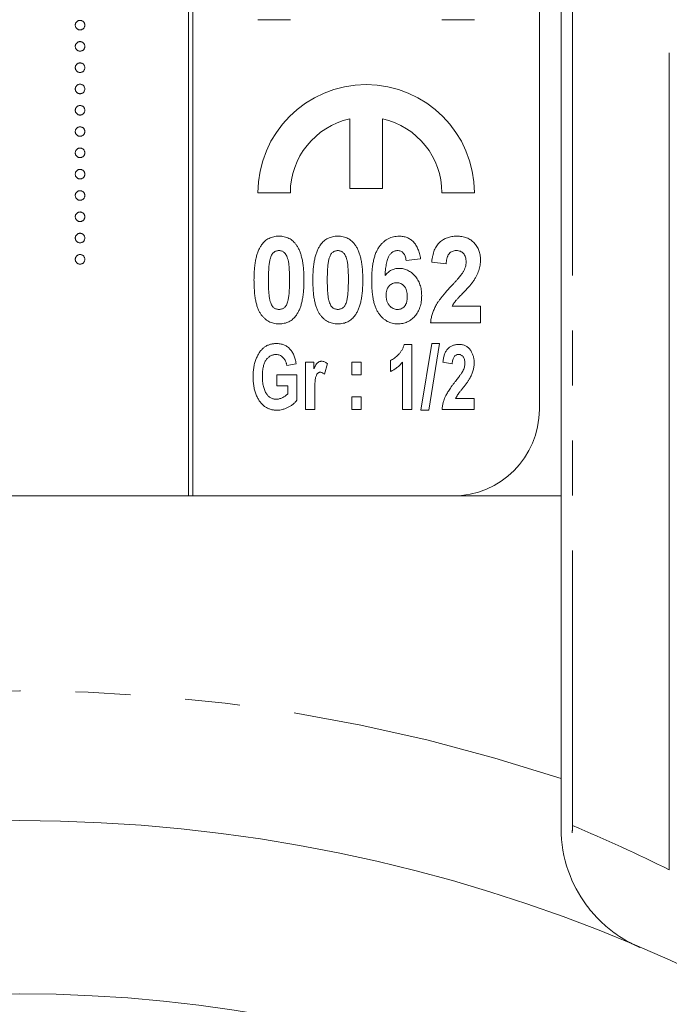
# Model space of a CAD drawing. Header units: millimetres. Extents: x 31 to 386, y -172 to 342.
# Tile 5 of 30: x 86 to 101, y 125 to 147. Entities that reach past the tile are written whole.
import ezdxf

# ---------------------------------------------------------------- set-up
doc = ezdxf.new("R2010")
doc.units = ezdxf.units.MM
doc.linetypes.add('PHANTOM', pattern=[12.7, 6.35, -1.27, 1.27, -1.27, 1.27, -1.27])

msp = doc.modelspace()

# ---------------------------------------------------------------- linework, layer by layer
at = {"color": 7, "linetype": 'Continuous', "lineweight": 15}
for p, q in [((98.285, 136.342), (98.285, 203.342)), ((89.685, 196.342), (89.685, 136.342)), ((89.785, 136.342), (89.785, 196.342)), ((97.785, 138.342), (97.785, 194.342)), ((91.285, 147.342), (92.035, 147.342)), ((95.535, 147.342), (96.285, 147.342)), ((100.785, 127.705), (100.785, 146.578)), ((93.405, 145.05), (93.405, 143.442)), ((94.165, 143.442), (94.165, 145.05)), ((91.285, 143.342), (92.035, 143.342)), ((93.405, 143.442), (94.165, 143.442)), ((95.535, 143.342), (96.285, 143.342)), ((95.041, 141.82), (94.708, 141.778)), ((95.631, 141.701), (95.298, 141.739)), ((95.773, 140.727), (96.426, 140.727)), ((96.426, 140.727), (96.426, 140.342)), ((96.426, 140.342), (95.272, 140.342)), ((95.051, 138.322), (95.301, 139.861)), ((95.48, 139.861), (95.23, 138.322)), ((95.301, 139.861), (95.48, 139.861)), ((94.665, 139.842), (94.837, 139.842)), ((94.837, 139.842), (94.837, 138.342)), ((92.382, 139.433), (92.577, 139.433)), ((92.382, 138.342), (92.382, 139.433)), ((92.577, 139.433), (92.577, 139.278)), ((93.454, 139.433), (93.668, 139.433)), ((93.454, 139.141), (93.454, 139.433)), ((93.668, 139.433), (93.668, 139.141)), ((94.35, 139.219), (94.35, 139.472)), ((94.623, 138.342), (94.623, 139.433)), ((95.772, 139.394), (95.558, 139.433)), ((92.168, 139.394), (91.954, 139.355)), ((92.889, 139.398), (92.824, 139.152)), ((91.72, 139.141), (92.188, 139.141)), ((91.72, 138.887), (91.72, 139.141)), ((92.188, 139.141), (92.188, 138.551)), ((93.668, 139.141), (93.454, 139.141)), ((91.973, 138.887), (91.72, 138.887)), ((91.973, 138.701), (91.973, 138.887)), ((92.597, 138.679), (92.597, 138.342)), ((93.454, 138.634), (93.668, 138.634)), ((93.454, 138.342), (93.454, 138.634)), ((93.668, 138.634), (93.668, 138.342)), ((95.851, 138.595), (96.278, 138.595)), ((96.278, 138.595), (96.278, 138.342)), ((92.597, 138.342), (92.382, 138.342)), ((93.668, 138.342), (93.454, 138.342)), ((94.837, 138.342), (94.623, 138.342)), ((95.23, 138.322), (95.051, 138.322)), ((96.278, 138.342), (95.538, 138.342)), ((98.285, 136.342), (73.285, 136.342)), ((98.285, 129.812), (98.285, 136.342))]:
    msp.add_line(p, q, dxfattribs=at)
at = {"color": 8, "linetype": 'PHANTOM', "lineweight": 0}
msp.add_line((98.553, 128.731), (98.553, 203.342), dxfattribs=at)
at = {"color": 7, "linetype": 'Continuous', "lineweight": 15}
for radius in [36.5, 32.5]:
    msp.add_circle((85.785, 92.342), radius, dxfattribs=at)
for centre, radius, start, end in [((93.785, 143.342), 2.5, 0, 180), ((93.785, 143.342), 1.75, 102.5413, 180), ((93.785, 143.342), 1.75, 0, 77.4587), ((95.785, 138.342), 2, 270, 0)]:
    msp.add_arc(centre, radius, start, end, dxfattribs=at)
at = {"color": 8, "linetype": 'PHANTOM', "lineweight": 0}
for centre, start, end in [((85.785, 92.342), 71.5513, 108.4487), ((83.187, 92.342), 63.5433, 67.1069)]:
    msp.add_arc(centre, 39.5, start, end, dxfattribs=at)
at = {"color": 7, "linetype": 'Continuous', "lineweight": 15}
for points, knots in [([(87.068, 147.217), (87.068, 147.224), (87.069, 147.239), (87.076, 147.26), (87.086, 147.279), (87.1, 147.295), (87.117, 147.309), (87.136, 147.32), (87.157, 147.326), (87.171, 147.327), (87.178, 147.327)], [0, 0, 0, 0, 0.127757, 0.249414, 0.372796, 0.500111, 0.62861, 0.750643, 0.873768, 1, 1, 1, 1]), ([(87.178, 147.107), (87.171, 147.107), (87.157, 147.108), (87.136, 147.114), (87.117, 147.125), (87.1, 147.139), (87.086, 147.155), (87.076, 147.174), (87.069, 147.195), (87.068, 147.21), (87.068, 147.217)], [0, 0, 0, 0, 0.126178, 0.248821, 0.37154, 0.499984, 0.627244, 0.749226, 0.872298, 1, 1, 1, 1]), ([(87.178, 147.327), (87.186, 147.327), (87.2, 147.326), (87.221, 147.32), (87.24, 147.309), (87.257, 147.295), (87.271, 147.279), (87.281, 147.26), (87.287, 147.239), (87.288, 147.224), (87.289, 147.217)], [0, 0, 0, 0, 0.129097, 0.252046, 0.373905, 0.501038, 0.628171, 0.751376, 0.872426, 1, 1, 1, 1]), ([(87.289, 147.217), (87.288, 147.21), (87.287, 147.195), (87.281, 147.174), (87.271, 147.155), (87.257, 147.139), (87.24, 147.125), (87.221, 147.114), (87.2, 147.108), (87.186, 147.107), (87.178, 147.107)], [0, 0, 0, 0, 0.127519, 0.249986, 0.371792, 0.49887, 0.625948, 0.748492, 0.870959, 1, 1, 1, 1]), ([(87.068, 146.725), (87.068, 146.733), (87.069, 146.747), (87.076, 146.768), (87.086, 146.787), (87.1, 146.804), (87.117, 146.817), (87.136, 146.828), (87.157, 146.834), (87.171, 146.835), (87.178, 146.835)], [0, 0, 0, 0, 0.127757, 0.249414, 0.372796, 0.500111, 0.62861, 0.750643, 0.873768, 1, 1, 1, 1]), ([(87.178, 146.615), (87.171, 146.615), (87.157, 146.616), (87.136, 146.622), (87.117, 146.633), (87.1, 146.647), (87.086, 146.664), (87.076, 146.683), (87.069, 146.703), (87.068, 146.718), (87.068, 146.725)], [0, 0, 0, 0, 0.126178, 0.248821, 0.37154, 0.499984, 0.627244, 0.749226, 0.872298, 1, 1, 1, 1]), ([(87.178, 146.835), (87.186, 146.835), (87.2, 146.834), (87.221, 146.828), (87.24, 146.818), (87.257, 146.804), (87.271, 146.787), (87.281, 146.768), (87.287, 146.747), (87.288, 146.733), (87.289, 146.725)], [0, 0, 0, 0, 0.129097, 0.252046, 0.373905, 0.501038, 0.628171, 0.751376, 0.872426, 1, 1, 1, 1]), ([(87.289, 146.725), (87.288, 146.718), (87.287, 146.703), (87.281, 146.682), (87.271, 146.664), (87.257, 146.647), (87.24, 146.633), (87.221, 146.622), (87.2, 146.616), (87.186, 146.615), (87.178, 146.615)], [0, 0, 0, 0, 0.127519, 0.249986, 0.371792, 0.49887, 0.625948, 0.748492, 0.870959, 1, 1, 1, 1]), ([(87.068, 146.233), (87.068, 146.241), (87.069, 146.255), (87.076, 146.276), (87.086, 146.295), (87.1, 146.312), (87.117, 146.326), (87.136, 146.336), (87.157, 146.342), (87.171, 146.343), (87.178, 146.344)], [0, 0, 0, 0, 0.127757, 0.249414, 0.372796, 0.500111, 0.62861, 0.750643, 0.873768, 1, 1, 1, 1]), ([(87.178, 146.123), (87.171, 146.124), (87.157, 146.124), (87.136, 146.13), (87.117, 146.141), (87.1, 146.155), (87.086, 146.172), (87.076, 146.191), (87.069, 146.211), (87.068, 146.226), (87.068, 146.233)], [0, 0, 0, 0, 0.126178, 0.248821, 0.37154, 0.499984, 0.627244, 0.749226, 0.872298, 1, 1, 1, 1]), ([(87.178, 146.344), (87.186, 146.343), (87.2, 146.342), (87.221, 146.336), (87.24, 146.326), (87.257, 146.312), (87.271, 146.295), (87.281, 146.276), (87.287, 146.255), (87.288, 146.241), (87.289, 146.233)], [0, 0, 0, 0, 0.129097, 0.252046, 0.373905, 0.501038, 0.628171, 0.751376, 0.872426, 1, 1, 1, 1]), ([(87.289, 146.233), (87.288, 146.226), (87.287, 146.212), (87.281, 146.191), (87.271, 146.172), (87.257, 146.155), (87.24, 146.141), (87.221, 146.13), (87.2, 146.124), (87.186, 146.124), (87.178, 146.123)], [0, 0, 0, 0, 0.127519, 0.249986, 0.371792, 0.49887, 0.625948, 0.748492, 0.870959, 1, 1, 1, 1]), ([(87.068, 145.741), (87.068, 145.749), (87.069, 145.763), (87.076, 145.784), (87.086, 145.803), (87.1, 145.82), (87.117, 145.834), (87.136, 145.844), (87.157, 145.85), (87.171, 145.851), (87.178, 145.852)], [0, 0, 0, 0, 0.127757, 0.249414, 0.372796, 0.500111, 0.62861, 0.750643, 0.873768, 1, 1, 1, 1]), ([(87.178, 145.852), (87.186, 145.851), (87.2, 145.851), (87.221, 145.844), (87.24, 145.834), (87.257, 145.82), (87.271, 145.803), (87.281, 145.784), (87.287, 145.763), (87.288, 145.749), (87.289, 145.741)], [0, 0, 0, 0, 0.129097, 0.252046, 0.373905, 0.501038, 0.628171, 0.751376, 0.872426, 1, 1, 1, 1]), ([(87.178, 145.631), (87.171, 145.632), (87.157, 145.633), (87.136, 145.638), (87.117, 145.649), (87.1, 145.663), (87.086, 145.68), (87.076, 145.699), (87.069, 145.72), (87.068, 145.734), (87.068, 145.741)], [0, 0, 0, 0, 0.126178, 0.248821, 0.37154, 0.499984, 0.627244, 0.749226, 0.872298, 1, 1, 1, 1]), ([(87.289, 145.741), (87.288, 145.734), (87.287, 145.72), (87.281, 145.699), (87.271, 145.68), (87.257, 145.663), (87.24, 145.649), (87.221, 145.638), (87.2, 145.633), (87.186, 145.632), (87.178, 145.631)], [0, 0, 0, 0, 0.127519, 0.249986, 0.371792, 0.49887, 0.625948, 0.748492, 0.870959, 1, 1, 1, 1]), ([(87.068, 145.25), (87.068, 145.257), (87.069, 145.271), (87.076, 145.292), (87.086, 145.311), (87.1, 145.328), (87.117, 145.342), (87.136, 145.352), (87.157, 145.359), (87.171, 145.359), (87.178, 145.36)], [0, 0, 0, 0, 0.127757, 0.249414, 0.372796, 0.500111, 0.62861, 0.750643, 0.873768, 1, 1, 1, 1]), ([(87.178, 145.36), (87.186, 145.359), (87.2, 145.359), (87.221, 145.352), (87.24, 145.342), (87.257, 145.328), (87.271, 145.311), (87.281, 145.292), (87.287, 145.271), (87.288, 145.257), (87.289, 145.25)], [0, 0, 0, 0, 0.129097, 0.252046, 0.373905, 0.501038, 0.628171, 0.751376, 0.872426, 1, 1, 1, 1]), ([(87.178, 145.139), (87.171, 145.14), (87.157, 145.141), (87.136, 145.146), (87.117, 145.157), (87.1, 145.171), (87.086, 145.188), (87.076, 145.207), (87.069, 145.228), (87.068, 145.242), (87.068, 145.25)], [0, 0, 0, 0, 0.126178, 0.248821, 0.37154, 0.499984, 0.627244, 0.749226, 0.872298, 1, 1, 1, 1]), ([(87.289, 145.25), (87.288, 145.242), (87.287, 145.228), (87.281, 145.207), (87.271, 145.188), (87.257, 145.171), (87.24, 145.157), (87.221, 145.146), (87.2, 145.141), (87.186, 145.14), (87.178, 145.139)], [0, 0, 0, 0, 0.127519, 0.249986, 0.371792, 0.49887, 0.625948, 0.748492, 0.870959, 1, 1, 1, 1]), ([(87.068, 144.758), (87.068, 144.765), (87.069, 144.78), (87.076, 144.8), (87.086, 144.819), (87.1, 144.836), (87.117, 144.85), (87.136, 144.86), (87.157, 144.867), (87.171, 144.868), (87.178, 144.868)], [0, 0, 0, 0, 0.127757, 0.249414, 0.372796, 0.500111, 0.62861, 0.750643, 0.873768, 1, 1, 1, 1]), ([(87.178, 144.868), (87.186, 144.868), (87.2, 144.867), (87.221, 144.86), (87.24, 144.85), (87.257, 144.836), (87.271, 144.819), (87.281, 144.8), (87.287, 144.779), (87.288, 144.765), (87.289, 144.758)], [0, 0, 0, 0, 0.129097, 0.252046, 0.373905, 0.501038, 0.628171, 0.751376, 0.872426, 1, 1, 1, 1]), ([(87.178, 144.648), (87.171, 144.648), (87.157, 144.649), (87.136, 144.655), (87.117, 144.666), (87.1, 144.679), (87.086, 144.696), (87.076, 144.715), (87.069, 144.736), (87.068, 144.75), (87.068, 144.758)], [0, 0, 0, 0, 0.126178, 0.248821, 0.37154, 0.499984, 0.627244, 0.749226, 0.872298, 1, 1, 1, 1]), ([(87.289, 144.758), (87.288, 144.75), (87.287, 144.736), (87.281, 144.715), (87.271, 144.696), (87.257, 144.679), (87.24, 144.665), (87.221, 144.655), (87.2, 144.649), (87.186, 144.648), (87.178, 144.648)], [0, 0, 0, 0, 0.127519, 0.249986, 0.371792, 0.49887, 0.625948, 0.748492, 0.870959, 1, 1, 1, 1]), ([(87.068, 144.266), (87.068, 144.273), (87.069, 144.288), (87.076, 144.308), (87.086, 144.327), (87.1, 144.344), (87.117, 144.358), (87.136, 144.369), (87.157, 144.375), (87.171, 144.376), (87.178, 144.376)], [0, 0, 0, 0, 0.127757, 0.249414, 0.372796, 0.500111, 0.62861, 0.750643, 0.873768, 1, 1, 1, 1]), ([(87.178, 144.156), (87.171, 144.156), (87.157, 144.157), (87.136, 144.163), (87.117, 144.174), (87.1, 144.187), (87.086, 144.204), (87.076, 144.223), (87.069, 144.244), (87.068, 144.259), (87.068, 144.266)], [0, 0, 0, 0, 0.126178, 0.248821, 0.37154, 0.499984, 0.627244, 0.749226, 0.872298, 1, 1, 1, 1]), ([(87.178, 144.376), (87.186, 144.376), (87.2, 144.375), (87.221, 144.369), (87.24, 144.358), (87.257, 144.344), (87.271, 144.327), (87.281, 144.308), (87.287, 144.288), (87.288, 144.273), (87.289, 144.266)], [0, 0, 0, 0, 0.129097, 0.252046, 0.373905, 0.501038, 0.628171, 0.751376, 0.872426, 1, 1, 1, 1]), ([(87.289, 144.266), (87.288, 144.259), (87.287, 144.244), (87.281, 144.223), (87.271, 144.204), (87.257, 144.187), (87.24, 144.174), (87.221, 144.163), (87.2, 144.157), (87.186, 144.156), (87.178, 144.156)], [0, 0, 0, 0, 0.127519, 0.249986, 0.371792, 0.49887, 0.625948, 0.748492, 0.870959, 1, 1, 1, 1]), ([(87.068, 143.774), (87.068, 143.781), (87.069, 143.796), (87.076, 143.817), (87.086, 143.836), (87.1, 143.853), (87.117, 143.866), (87.136, 143.877), (87.157, 143.883), (87.171, 143.884), (87.178, 143.884)], [0, 0, 0, 0, 0.127757, 0.249414, 0.372796, 0.500111, 0.62861, 0.750643, 0.873768, 1, 1, 1, 1]), ([(87.178, 143.664), (87.171, 143.664), (87.157, 143.665), (87.136, 143.671), (87.117, 143.682), (87.1, 143.696), (87.086, 143.712), (87.076, 143.731), (87.069, 143.752), (87.068, 143.767), (87.068, 143.774)], [0, 0, 0, 0, 0.126178, 0.248821, 0.37154, 0.499984, 0.627244, 0.749226, 0.872298, 1, 1, 1, 1]), ([(87.178, 143.884), (87.186, 143.884), (87.2, 143.883), (87.221, 143.877), (87.24, 143.866), (87.257, 143.852), (87.271, 143.836), (87.281, 143.817), (87.287, 143.796), (87.288, 143.781), (87.289, 143.774)], [0, 0, 0, 0, 0.129097, 0.252046, 0.373905, 0.5010378, 0.6281707, 0.7513765, 0.872426, 1, 1, 1, 1]), ([(87.289, 143.774), (87.288, 143.767), (87.287, 143.752), (87.281, 143.731), (87.271, 143.712), (87.257, 143.696), (87.24, 143.682), (87.221, 143.671), (87.2, 143.665), (87.186, 143.664), (87.178, 143.664)], [0, 0, 0, 0, 0.127519, 0.249986, 0.371792, 0.49887, 0.625948, 0.748492, 0.870959, 1, 1, 1, 1]), ([(87.068, 143.282), (87.068, 143.29), (87.069, 143.304), (87.076, 143.325), (87.086, 143.344), (87.1, 143.361), (87.117, 143.374), (87.136, 143.385), (87.157, 143.391), (87.171, 143.392), (87.178, 143.392)], [0, 0, 0, 0, 0.127757, 0.249414, 0.372796, 0.500111, 0.62861, 0.750643, 0.873768, 1, 1, 1, 1]), ([(87.178, 143.172), (87.171, 143.172), (87.157, 143.173), (87.136, 143.179), (87.117, 143.19), (87.1, 143.204), (87.086, 143.221), (87.076, 143.24), (87.069, 143.26), (87.068, 143.275), (87.068, 143.282)], [0, 0, 0, 0, 0.126178, 0.248821, 0.37154, 0.499984, 0.627244, 0.749226, 0.872298, 1, 1, 1, 1]), ([(87.178, 143.392), (87.186, 143.392), (87.2, 143.391), (87.221, 143.385), (87.24, 143.375), (87.257, 143.361), (87.271, 143.344), (87.281, 143.325), (87.287, 143.304), (87.288, 143.29), (87.289, 143.282)], [0, 0, 0, 0, 0.129097, 0.252046, 0.373905, 0.5010378, 0.6281707, 0.7513765, 0.872426, 1, 1, 1, 1]), ([(87.289, 143.282), (87.288, 143.275), (87.287, 143.26), (87.281, 143.239), (87.271, 143.221), (87.257, 143.204), (87.24, 143.19), (87.221, 143.179), (87.2, 143.173), (87.186, 143.172), (87.178, 143.172)], [0, 0, 0, 0, 0.127519, 0.249986, 0.371792, 0.49887, 0.625948, 0.748492, 0.870959, 1, 1, 1, 1]), ([(87.068, 142.79), (87.068, 142.798), (87.069, 142.812), (87.076, 142.833), (87.086, 142.852), (87.1, 142.869), (87.117, 142.883), (87.136, 142.893), (87.157, 142.899), (87.171, 142.9), (87.178, 142.901)], [0, 0, 0, 0, 0.127757, 0.249414, 0.372796, 0.500111, 0.62861, 0.750643, 0.873768, 1, 1, 1, 1]), ([(87.178, 142.901), (87.186, 142.9), (87.2, 142.899), (87.221, 142.893), (87.24, 142.883), (87.257, 142.869), (87.271, 142.852), (87.281, 142.833), (87.287, 142.812), (87.288, 142.798), (87.289, 142.79)], [0, 0, 0, 0, 0.129097, 0.252046, 0.373905, 0.5010378, 0.6281707, 0.7513765, 0.872426, 1, 1, 1, 1]), ([(87.178, 142.68), (87.171, 142.681), (87.157, 142.681), (87.136, 142.687), (87.117, 142.698), (87.1, 142.712), (87.086, 142.729), (87.076, 142.748), (87.069, 142.768), (87.068, 142.783), (87.068, 142.79)], [0, 0, 0, 0, 0.126178, 0.248821, 0.37154, 0.499984, 0.627244, 0.749226, 0.872298, 1, 1, 1, 1]), ([(87.289, 142.79), (87.288, 142.783), (87.287, 142.769), (87.281, 142.748), (87.271, 142.729), (87.257, 142.712), (87.24, 142.698), (87.221, 142.687), (87.2, 142.681), (87.186, 142.681), (87.178, 142.68)], [0, 0, 0, 0, 0.127519, 0.249986, 0.371792, 0.49887, 0.625948, 0.748492, 0.870959, 1, 1, 1, 1]), ([(87.068, 142.298), (87.068, 142.306), (87.069, 142.32), (87.076, 142.341), (87.086, 142.36), (87.1, 142.377), (87.117, 142.391), (87.136, 142.401), (87.157, 142.407), (87.171, 142.408), (87.178, 142.409)], [0, 0, 0, 0, 0.127757, 0.249414, 0.372796, 0.500111, 0.62861, 0.750643, 0.873768, 1, 1, 1, 1]), ([(87.178, 142.409), (87.186, 142.408), (87.2, 142.408), (87.221, 142.401), (87.24, 142.391), (87.257, 142.377), (87.271, 142.36), (87.281, 142.341), (87.287, 142.32), (87.288, 142.306), (87.289, 142.298)], [0, 0, 0, 0, 0.129097, 0.252046, 0.373905, 0.5010378, 0.6281707, 0.7513765, 0.872426, 1, 1, 1, 1]), ([(87.178, 142.188), (87.171, 142.189), (87.157, 142.19), (87.136, 142.195), (87.117, 142.206), (87.1, 142.22), (87.086, 142.237), (87.076, 142.256), (87.069, 142.277), (87.068, 142.291), (87.068, 142.298)], [0, 0, 0, 0, 0.126178, 0.248821, 0.37154, 0.499984, 0.627244, 0.749226, 0.872298, 1, 1, 1, 1]), ([(87.289, 142.298), (87.288, 142.291), (87.287, 142.277), (87.281, 142.256), (87.271, 142.237), (87.257, 142.22), (87.24, 142.206), (87.221, 142.195), (87.2, 142.19), (87.186, 142.189), (87.178, 142.188)], [0, 0, 0, 0, 0.127519, 0.249986, 0.371792, 0.49887, 0.625948, 0.748492, 0.870959, 1, 1, 1, 1]), ([(91.195, 141.332), (91.196, 141.377), (91.197, 141.464), (91.205, 141.59), (91.218, 141.706), (91.237, 141.812), (91.261, 141.908), (91.291, 141.994), (91.326, 142.072), (91.356, 142.117), (91.37, 142.139)], [0, 0, 0, 0, 0.161353, 0.311487, 0.450782, 0.579227, 0.697301, 0.806301, 0.906736, 1, 1, 1, 1]), ([(91.37, 142.139), (91.382, 142.155), (91.406, 142.187), (91.448, 142.228), (91.493, 142.264), (91.542, 142.292), (91.595, 142.315), (91.651, 142.33), (91.71, 142.34), (91.751, 142.341), (91.772, 142.342)], [0, 0, 0, 0, 0.12937, 0.25424, 0.375227, 0.49491, 0.615665, 0.738824, 0.86589, 1, 1, 1, 1]), ([(91.772, 142.342), (91.793, 142.341), (91.834, 142.34), (91.894, 142.33), (91.95, 142.314), (92.003, 142.292), (92.052, 142.263), (92.097, 142.227), (92.139, 142.185), (92.163, 142.153), (92.176, 142.136)], [0, 0, 0, 0, 0.133446, 0.259883, 0.382665, 0.503602, 0.623125, 0.745227, 0.870078, 1, 1, 1, 1]), ([(92.176, 142.136), (92.19, 142.115), (92.219, 142.07), (92.254, 141.993), (92.283, 141.906), (92.308, 141.81), (92.326, 141.704), (92.34, 141.587), (92.348, 141.461), (92.349, 141.374), (92.349, 141.328)], [0, 0, 0, 0, 0.092469, 0.19212, 0.300958, 0.418858, 0.547499, 0.687063, 0.837452, 1, 1, 1, 1]), ([(92.554, 141.332), (92.555, 141.377), (92.556, 141.464), (92.564, 141.59), (92.577, 141.706), (92.596, 141.812), (92.62, 141.908), (92.65, 141.994), (92.685, 142.072), (92.715, 142.117), (92.729, 142.139)], [0, 0, 0, 0, 0.161353, 0.311487, 0.450782, 0.579227, 0.697301, 0.806301, 0.906736, 1, 1, 1, 1]), ([(92.729, 142.139), (92.741, 142.155), (92.765, 142.187), (92.807, 142.228), (92.852, 142.264), (92.901, 142.292), (92.954, 142.315), (93.01, 142.33), (93.069, 142.34), (93.11, 142.341), (93.131, 142.342)], [0, 0, 0, 0, 0.12937, 0.25424, 0.375227, 0.49491, 0.615665, 0.738824, 0.86589, 1, 1, 1, 1]), ([(93.131, 142.342), (93.152, 142.341), (93.193, 142.34), (93.253, 142.33), (93.309, 142.314), (93.361, 142.292), (93.411, 142.263), (93.456, 142.227), (93.498, 142.185), (93.522, 142.153), (93.535, 142.136)], [0, 0, 0, 0, 0.133446, 0.259883, 0.382665, 0.503602, 0.623125, 0.745227, 0.870078, 1, 1, 1, 1]), ([(93.535, 142.136), (93.549, 142.115), (93.578, 142.07), (93.612, 141.993), (93.642, 141.906), (93.667, 141.81), (93.685, 141.704), (93.699, 141.587), (93.706, 141.461), (93.708, 141.374), (93.708, 141.328)], [0, 0, 0, 0, 0.092469, 0.19212, 0.300958, 0.418858, 0.547499, 0.687063, 0.837452, 1, 1, 1, 1]), ([(93.913, 141.315), (93.914, 141.359), (93.915, 141.444), (93.923, 141.566), (93.936, 141.679), (93.955, 141.782), (93.98, 141.876), (94.01, 141.96), (94.046, 142.035), (94.088, 142.101), (94.133, 142.158), (94.183, 142.207), (94.236, 142.249), (94.292, 142.283), (94.351, 142.309), (94.414, 142.328), (94.48, 142.34), (94.525, 142.341), (94.548, 142.342)], [0, 0, 0, 0, 0.096877, 0.187153, 0.270735, 0.347937, 0.419133, 0.48508, 0.545968, 0.602655, 0.656197, 0.707353, 0.756561, 0.804673, 0.852134, 0.899962, 0.949141, 1, 1, 1, 1]), ([(94.548, 142.342), (94.564, 142.342), (94.596, 142.341), (94.643, 142.334), (94.687, 142.324), (94.729, 142.309), (94.77, 142.291), (94.807, 142.267), (94.843, 142.24), (94.877, 142.208), (94.908, 142.173), (94.936, 142.134), (94.961, 142.091), (94.983, 142.044), (95.002, 141.993), (95.019, 141.939), (95.032, 141.881), (95.038, 141.841), (95.041, 141.82)], [0, 0, 0, 0, 0.061178, 0.119833, 0.177425, 0.233665, 0.288812, 0.34461, 0.401192, 0.4591, 0.518171, 0.57901, 0.641737, 0.706591, 0.774705, 0.845979, 0.921102, 1, 1, 1, 1]), ([(95.298, 141.739), (95.3, 141.765), (95.306, 141.815), (95.32, 141.887), (95.336, 141.954), (95.358, 142.015), (95.383, 142.07), (95.412, 142.12), (95.445, 142.164), (95.483, 142.202), (95.524, 142.235), (95.567, 142.264), (95.612, 142.288), (95.66, 142.307), (95.71, 142.323), (95.763, 142.334), (95.818, 142.341), (95.856, 142.342), (95.875, 142.342)], [0, 0, 0, 0, 0.083626, 0.1620401, 0.2354441, 0.3039477, 0.3688852, 0.4301118, 0.4884998, 0.5454082, 0.6010977, 0.6560669, 0.710834, 0.7659231, 0.8219749, 0.87923, 0.9387494, 1, 1, 1, 1]), ([(95.875, 142.342), (95.896, 142.342), (95.937, 142.341), (95.996, 142.333), (96.052, 142.321), (96.105, 142.304), (96.153, 142.282), (96.199, 142.255), (96.241, 142.223), (96.28, 142.187), (96.314, 142.147), (96.344, 142.104), (96.37, 142.059), (96.39, 142.011), (96.406, 141.961), (96.418, 141.909), (96.425, 141.854), (96.426, 141.817), (96.426, 141.798)], [0, 0, 0, 0, 0.071796, 0.139904, 0.205399, 0.268665, 0.32979, 0.390206, 0.450635, 0.511467, 0.572124, 0.632216, 0.691313, 0.750431, 0.810351, 0.871606, 0.934638, 1, 1, 1, 1]), ([(87.068, 141.807), (87.068, 141.814), (87.069, 141.828), (87.076, 141.849), (87.086, 141.868), (87.1, 141.885), (87.117, 141.899), (87.136, 141.909), (87.157, 141.916), (87.171, 141.916), (87.178, 141.917)], [0, 0, 0, 0, 0.127757, 0.249414, 0.372796, 0.500111, 0.62861, 0.750643, 0.873768, 1, 1, 1, 1]), ([(87.178, 141.917), (87.186, 141.916), (87.2, 141.916), (87.221, 141.909), (87.24, 141.899), (87.257, 141.885), (87.271, 141.868), (87.281, 141.849), (87.287, 141.828), (87.288, 141.814), (87.289, 141.807)], [0, 0, 0, 0, 0.129097, 0.252046, 0.373905, 0.5010378, 0.6281707, 0.7513765, 0.872426, 1, 1, 1, 1]), ([(91.772, 142.009), (91.761, 142.008), (91.739, 142.007), (91.707, 141.999), (91.677, 141.985), (91.649, 141.966), (91.623, 141.94), (91.601, 141.905), (91.582, 141.862), (91.572, 141.829), (91.567, 141.812)], [0, 0, 0, 0, 0.108126, 0.212655, 0.317834, 0.426209, 0.542787, 0.674921, 0.827155, 1, 1, 1, 1]), ([(92.016, 141.328), (92.016, 141.356), (92.016, 141.408), (92.014, 141.483), (92.011, 141.551), (92.007, 141.613), (92.003, 141.668), (91.997, 141.717), (91.99, 141.759), (91.979, 141.804), (91.964, 141.851), (91.944, 141.9), (91.921, 141.938), (91.895, 141.966), (91.867, 141.985), (91.837, 141.999), (91.805, 142.007), (91.783, 142.008), (91.772, 142.009)], [0, 0, 0, 0, 0.102881, 0.197209, 0.283518, 0.361346, 0.431203, 0.492692, 0.54592, 0.591432, 0.668148, 0.733641, 0.788915, 0.835296, 0.876983, 0.917385, 0.957994, 1, 1, 1, 1]), ([(93.131, 142.009), (93.12, 142.008), (93.098, 142.007), (93.066, 141.999), (93.036, 141.985), (93.008, 141.966), (92.982, 141.94), (92.96, 141.905), (92.941, 141.862), (92.931, 141.829), (92.926, 141.812)], [0, 0, 0, 0, 0.1081262, 0.2126548, 0.3178342, 0.4262094, 0.5427872, 0.6749212, 0.8271554, 1, 1, 1, 1]), ([(93.375, 141.328), (93.375, 141.356), (93.375, 141.408), (93.373, 141.483), (93.37, 141.551), (93.366, 141.613), (93.362, 141.668), (93.356, 141.717), (93.349, 141.759), (93.338, 141.804), (93.323, 141.851), (93.303, 141.9), (93.28, 141.938), (93.254, 141.966), (93.226, 141.985), (93.196, 141.999), (93.164, 142.007), (93.142, 142.008), (93.131, 142.009)], [0, 0, 0, 0, 0.102881, 0.197209, 0.283518, 0.361346, 0.431203, 0.492692, 0.54592, 0.591432, 0.668148, 0.733641, 0.788915, 0.835296, 0.876983, 0.917385, 0.957994, 1, 1, 1, 1]), ([(94.507, 142.009), (94.497, 142.008), (94.479, 142.008), (94.453, 142.002), (94.428, 141.993), (94.403, 141.98), (94.38, 141.964), (94.358, 141.945), (94.337, 141.921), (94.317, 141.895), (94.298, 141.862), (94.282, 141.822), (94.267, 141.775), (94.255, 141.72), (94.243, 141.658), (94.234, 141.589), (94.227, 141.513), (94.223, 141.459), (94.221, 141.431)], [0, 0, 0, 0, 0.038549, 0.076731, 0.113961, 0.15218, 0.192053, 0.233365, 0.277448, 0.323967, 0.376191, 0.436832, 0.506276, 0.585343, 0.674026, 0.77223, 0.880854, 1, 1, 1, 1]), ([(94.708, 141.778), (94.706, 141.796), (94.701, 141.831), (94.687, 141.879), (94.669, 141.92), (94.644, 141.953), (94.616, 141.978), (94.583, 141.996), (94.546, 142.007), (94.52, 142.008), (94.507, 142.009)], [0, 0, 0, 0, 0.164157, 0.308412, 0.438211, 0.555683, 0.664754, 0.772007, 0.882054, 1, 1, 1, 1]), ([(95.868, 142.009), (95.851, 142.008), (95.82, 142.006), (95.774, 141.993), (95.735, 141.97), (95.706, 141.944), (95.687, 141.918), (95.674, 141.896), (95.662, 141.87), (95.653, 141.842), (95.645, 141.811), (95.639, 141.777), (95.634, 141.74), (95.632, 141.714), (95.631, 141.701)], [0, 0, 0, 0, 0.113161, 0.218397, 0.321032, 0.425451, 0.480432, 0.539535, 0.603087, 0.670897, 0.743797, 0.823054, 0.908073, 1, 1, 1, 1]), ([(96.093, 141.746), (96.092, 141.766), (96.091, 141.804), (96.08, 141.857), (96.061, 141.903), (96.035, 141.942), (96.001, 141.972), (95.962, 141.994), (95.917, 142.006), (95.885, 142.008), (95.868, 142.009)], [0, 0, 0, 0, 0.152646, 0.288633, 0.413784, 0.530653, 0.643603, 0.754846, 0.872699, 1, 1, 1, 1]), ([(87.178, 141.696), (87.171, 141.697), (87.157, 141.698), (87.136, 141.703), (87.117, 141.714), (87.1, 141.728), (87.086, 141.745), (87.076, 141.764), (87.069, 141.785), (87.068, 141.799), (87.068, 141.807)], [0, 0, 0, 0, 0.126178, 0.248821, 0.37154, 0.499984, 0.627244, 0.749226, 0.872298, 1, 1, 1, 1]), ([(87.289, 141.807), (87.288, 141.799), (87.287, 141.785), (87.281, 141.764), (87.271, 141.745), (87.257, 141.728), (87.24, 141.714), (87.221, 141.704), (87.2, 141.698), (87.186, 141.697), (87.178, 141.696)], [0, 0, 0, 0, 0.127519, 0.249986, 0.371792, 0.49887, 0.625948, 0.748492, 0.870959, 1, 1, 1, 1]), ([(91.567, 141.812), (91.564, 141.799), (91.557, 141.772), (91.55, 141.726), (91.543, 141.675), (91.538, 141.617), (91.534, 141.554), (91.531, 141.484), (91.529, 141.408), (91.529, 141.356), (91.529, 141.328)], [0, 0, 0, 0, 0.082074, 0.176412, 0.282719, 0.401833, 0.532174, 0.675579, 0.831216, 1, 1, 1, 1]), ([(92.926, 141.812), (92.923, 141.799), (92.916, 141.772), (92.909, 141.726), (92.902, 141.675), (92.897, 141.617), (92.893, 141.554), (92.889, 141.484), (92.888, 141.408), (92.888, 141.356), (92.888, 141.328)], [0, 0, 0, 0, 0.082074, 0.176412, 0.282719, 0.401833, 0.532174, 0.675579, 0.831216, 1, 1, 1, 1]), ([(96.025, 141.515), (96.035, 141.534), (96.055, 141.572), (96.077, 141.63), (96.09, 141.688), (96.092, 141.727), (96.093, 141.746)], [0, 0, 0, 0, 0.269282, 0.52172, 0.764049, 1, 1, 1, 1]), ([(96.426, 141.798), (96.426, 141.776), (96.425, 141.733), (96.417, 141.669), (96.404, 141.607), (96.386, 141.545), (96.362, 141.484), (96.333, 141.423), (96.297, 141.359), (96.27, 141.318), (96.256, 141.296)], [0, 0, 0, 0, 0.121431, 0.240644, 0.35847, 0.475771, 0.596194, 0.723071, 0.857711, 1, 1, 1, 1]), ([(94.221, 141.431), (94.232, 141.444), (94.253, 141.47), (94.289, 141.504), (94.326, 141.534), (94.365, 141.557), (94.407, 141.576), (94.45, 141.589), (94.496, 141.597), (94.527, 141.598), (94.542, 141.598)], [0, 0, 0, 0, 0.1369169, 0.2673548, 0.3927455, 0.5132363, 0.6335004, 0.7528776, 0.8750406, 1, 1, 1, 1]), ([(94.542, 141.598), (94.56, 141.598), (94.595, 141.597), (94.647, 141.589), (94.696, 141.574), (94.743, 141.555), (94.789, 141.53), (94.833, 141.5), (94.874, 141.464), (94.914, 141.423), (94.949, 141.377), (94.981, 141.329), (95.008, 141.276), (95.029, 141.221), (95.047, 141.162), (95.058, 141.101), (95.066, 141.036), (95.067, 140.991), (95.067, 140.969)], [0, 0, 0, 0, 0.058391, 0.114756, 0.170823, 0.226673, 0.282972, 0.341229, 0.400909, 0.463544, 0.527222, 0.590338, 0.654457, 0.719426, 0.78561, 0.854396, 0.925422, 1, 1, 1, 1]), ([(95.753, 141.192), (95.771, 141.211), (95.804, 141.247), (95.852, 141.3), (95.894, 141.347), (95.931, 141.39), (95.962, 141.428), (95.988, 141.461), (96.009, 141.489), (96.02, 141.507), (96.025, 141.515)], [0, 0, 0, 0, 0.184434, 0.350821, 0.501224, 0.634242, 0.750733, 0.850644, 0.933491, 1, 1, 1, 1]), ([(91.772, 140.316), (91.751, 140.317), (91.71, 140.318), (91.649, 140.329), (91.592, 140.346), (91.537, 140.371), (91.486, 140.402), (91.438, 140.441), (91.394, 140.487), (91.359, 140.53), (91.334, 140.569), (91.316, 140.6), (91.299, 140.635), (91.284, 140.673), (91.269, 140.713), (91.257, 140.756), (91.245, 140.801), (91.234, 140.849), (91.225, 140.9), (91.217, 140.954), (91.21, 141.01), (91.205, 141.069), (91.201, 141.131), (91.197, 141.196), (91.196, 141.263), (91.195, 141.309), (91.195, 141.332)], [0, 0, 0, 0, 0.048261, 0.094686, 0.139932, 0.18483, 0.230281, 0.276907, 0.325211, 0.375791, 0.402434, 0.430159, 0.45962, 0.490257, 0.522668, 0.556727, 0.59238, 0.629824, 0.669483, 0.7108, 0.753807, 0.799142, 0.846224, 0.895383, 0.946629, 1, 1, 1, 1]), ([(91.529, 141.328), (91.529, 141.301), (91.529, 141.249), (91.53, 141.174), (91.533, 141.106), (91.537, 141.044), (91.542, 140.989), (91.548, 140.94), (91.555, 140.899), (91.565, 140.853), (91.58, 140.806), (91.6, 140.757), (91.623, 140.72), (91.649, 140.692), (91.678, 140.673), (91.707, 140.659), (91.739, 140.651), (91.761, 140.65), (91.772, 140.65)], [0, 0, 0, 0, 0.10304, 0.197514, 0.283452, 0.3614, 0.431366, 0.492449, 0.54576, 0.591341, 0.668658, 0.734252, 0.789184, 0.83527, 0.876737, 0.91787, 0.957929, 1, 1, 1, 1]), ([(91.977, 140.846), (91.98, 140.859), (91.987, 140.887), (91.994, 140.932), (92.001, 140.983), (92.007, 141.04), (92.01, 141.103), (92.014, 141.173), (92.015, 141.249), (92.016, 141.301), (92.016, 141.328)], [0, 0, 0, 0, 0.082343, 0.176177, 0.282014, 0.400696, 0.531465, 0.67534, 0.831489, 1, 1, 1, 1]), ([(92.349, 141.328), (92.349, 141.283), (92.348, 141.196), (92.34, 141.07), (92.326, 140.953), (92.307, 140.847), (92.283, 140.751), (92.253, 140.664), (92.218, 140.587), (92.189, 140.541), (92.174, 140.519)], [0, 0, 0, 0, 0.161852, 0.31204, 0.451417, 0.5795, 0.697704, 0.806847, 0.906999, 1, 1, 1, 1]), ([(93.131, 140.316), (93.11, 140.317), (93.068, 140.318), (93.008, 140.329), (92.95, 140.346), (92.896, 140.371), (92.845, 140.402), (92.797, 140.441), (92.753, 140.487), (92.718, 140.53), (92.693, 140.569), (92.675, 140.6), (92.658, 140.635), (92.643, 140.673), (92.628, 140.713), (92.616, 140.756), (92.604, 140.801), (92.593, 140.849), (92.584, 140.9), (92.576, 140.954), (92.569, 141.01), (92.564, 141.069), (92.56, 141.131), (92.556, 141.196), (92.555, 141.263), (92.554, 141.309), (92.554, 141.332)], [0, 0, 0, 0, 0.048261, 0.094686, 0.139932, 0.18483, 0.230281, 0.276907, 0.325211, 0.375791, 0.402434, 0.430159, 0.45962, 0.490257, 0.522668, 0.556727, 0.59238, 0.629824, 0.669483, 0.7108, 0.753807, 0.799142, 0.846224, 0.895383, 0.946629, 1, 1, 1, 1]), ([(92.888, 141.328), (92.888, 141.301), (92.888, 141.249), (92.889, 141.174), (92.892, 141.106), (92.896, 141.044), (92.901, 140.989), (92.907, 140.94), (92.914, 140.899), (92.924, 140.853), (92.939, 140.806), (92.959, 140.757), (92.982, 140.72), (93.008, 140.692), (93.037, 140.673), (93.066, 140.659), (93.098, 140.651), (93.12, 140.65), (93.131, 140.65)], [0, 0, 0, 0, 0.10304, 0.197514, 0.283452, 0.3614, 0.431366, 0.492449, 0.54576, 0.591341, 0.668658, 0.734252, 0.789184, 0.83527, 0.876737, 0.91787, 0.957929, 1, 1, 1, 1]), ([(93.336, 140.846), (93.339, 140.859), (93.346, 140.887), (93.353, 140.932), (93.36, 140.983), (93.366, 141.04), (93.369, 141.103), (93.373, 141.173), (93.374, 141.249), (93.374, 141.301), (93.375, 141.328)], [0, 0, 0, 0, 0.082343, 0.176177, 0.282014, 0.400696, 0.531465, 0.67534, 0.831489, 1, 1, 1, 1]), ([(93.708, 141.328), (93.708, 141.283), (93.706, 141.196), (93.699, 141.07), (93.685, 140.953), (93.666, 140.847), (93.642, 140.751), (93.612, 140.664), (93.577, 140.587), (93.548, 140.541), (93.533, 140.519)], [0, 0, 0, 0, 0.161852, 0.31204, 0.451417, 0.5795, 0.697704, 0.806847, 0.906999, 1, 1, 1, 1]), ([(94.512, 140.316), (94.49, 140.317), (94.448, 140.318), (94.387, 140.329), (94.328, 140.348), (94.272, 140.374), (94.22, 140.407), (94.17, 140.447), (94.123, 140.495), (94.08, 140.55), (94.04, 140.614), (94.006, 140.687), (93.977, 140.769), (93.953, 140.86), (93.935, 140.961), (93.922, 141.071), (93.915, 141.19), (93.914, 141.272), (93.913, 141.315)], [0, 0, 0, 0, 0.049207, 0.09661, 0.14332, 0.190029, 0.237484, 0.286159, 0.336967, 0.390724, 0.447553, 0.509085, 0.575222, 0.64724, 0.725594, 0.810336, 0.901718, 1, 1, 1, 1]), ([(94.488, 141.265), (94.472, 141.264), (94.44, 141.263), (94.394, 141.248), (94.352, 141.225), (94.321, 141.199), (94.3, 141.173), (94.285, 141.152), (94.273, 141.128), (94.264, 141.102), (94.256, 141.074), (94.25, 141.044), (94.247, 141.011), (94.247, 140.989), (94.247, 140.977)], [0, 0, 0, 0, 0.115954, 0.225845, 0.337279, 0.452067, 0.511823, 0.573258, 0.635912, 0.700614, 0.769274, 0.841495, 0.918543, 1, 1, 1, 1]), ([(94.734, 140.949), (94.733, 140.962), (94.733, 140.988), (94.73, 141.025), (94.724, 141.059), (94.717, 141.09), (94.707, 141.119), (94.695, 141.145), (94.681, 141.168), (94.659, 141.195), (94.628, 141.223), (94.585, 141.247), (94.538, 141.263), (94.505, 141.264), (94.488, 141.265)], [0, 0, 0, 0, 0.087698, 0.169465, 0.245741, 0.316824, 0.384024, 0.446608, 0.507052, 0.564992, 0.675362, 0.781233, 0.887931, 1, 1, 1, 1]), ([(96.256, 141.296), (96.251, 141.289), (96.24, 141.272), (96.22, 141.247), (96.197, 141.219), (96.172, 141.189), (96.143, 141.157), (96.111, 141.122), (96.076, 141.085), (96.039, 141.047), (96.002, 141.009), (95.968, 140.973), (95.937, 140.941), (95.91, 140.913), (95.887, 140.887), (95.867, 140.866), (95.852, 140.847), (95.829, 140.819), (95.802, 140.78), (95.782, 140.744), (95.773, 140.727)], [0, 0, 0, 0, 0.0372303, 0.0799021, 0.1274139, 0.180128, 0.2380705, 0.3009006, 0.3689674, 0.4423258, 0.5149164, 0.5807155, 0.6397115, 0.6922953, 0.7380791, 0.7770646, 0.8093082, 0.8351932, 0.9212173, 1, 1, 1, 1]), ([(95.272, 140.342), (95.276, 140.375), (95.284, 140.44), (95.309, 140.536), (95.341, 140.63), (95.376, 140.706), (95.411, 140.768), (95.443, 140.818), (95.481, 140.871), (95.525, 140.928), (95.573, 140.99), (95.628, 141.054), (95.688, 141.122), (95.731, 141.168), (95.753, 141.192)], [0, 0, 0, 0, 0.099446, 0.198364, 0.297106, 0.39724, 0.45067, 0.510304, 0.576075, 0.647762, 0.726393, 0.811079, 0.902178, 1, 1, 1, 1]), ([(91.772, 140.65), (91.783, 140.65), (91.805, 140.651), (91.837, 140.66), (91.867, 140.673), (91.895, 140.692), (91.921, 140.719), (91.944, 140.753), (91.963, 140.797), (91.972, 140.829), (91.977, 140.846)], [0, 0, 0, 0, 0.108126, 0.212655, 0.317834, 0.426209, 0.542787, 0.674921, 0.827155, 1, 1, 1, 1]), ([(93.131, 140.65), (93.142, 140.65), (93.164, 140.651), (93.196, 140.66), (93.226, 140.673), (93.254, 140.692), (93.28, 140.719), (93.303, 140.753), (93.322, 140.797), (93.331, 140.829), (93.336, 140.846)], [0, 0, 0, 0, 0.108126, 0.212655, 0.317834, 0.426209, 0.542787, 0.674921, 0.827155, 1, 1, 1, 1]), ([(94.247, 140.977), (94.247, 140.965), (94.247, 140.94), (94.251, 140.904), (94.257, 140.87), (94.265, 140.838), (94.277, 140.809), (94.29, 140.782), (94.306, 140.757), (94.331, 140.728), (94.364, 140.697), (94.408, 140.67), (94.456, 140.652), (94.489, 140.651), (94.506, 140.65)], [0, 0, 0, 0, 0.081675, 0.159399, 0.232879, 0.302292, 0.369478, 0.43404, 0.497443, 0.559718, 0.678331, 0.788276, 0.893716, 1, 1, 1, 1]), ([(94.506, 140.65), (94.521, 140.65), (94.552, 140.652), (94.596, 140.666), (94.636, 140.688), (94.664, 140.714), (94.684, 140.739), (94.698, 140.76), (94.709, 140.785), (94.718, 140.812), (94.725, 140.843), (94.73, 140.876), (94.733, 140.911), (94.733, 140.936), (94.734, 140.949)], [0, 0, 0, 0, 0.110533, 0.215853, 0.319454, 0.428029, 0.484877, 0.544402, 0.607533, 0.675052, 0.747599, 0.82569, 0.90966, 1, 1, 1, 1]), ([(95.067, 140.969), (95.067, 140.944), (95.066, 140.898), (95.058, 140.829), (95.046, 140.764), (95.029, 140.703), (95.007, 140.645), (94.98, 140.591), (94.949, 140.541), (94.912, 140.495), (94.872, 140.452), (94.829, 140.416), (94.783, 140.385), (94.734, 140.36), (94.682, 140.341), (94.628, 140.326), (94.571, 140.318), (94.532, 140.317), (94.512, 140.316)], [0, 0, 0, 0, 0.075027, 0.146242, 0.214954, 0.280648, 0.344474, 0.406885, 0.468486, 0.529905, 0.59031, 0.648876, 0.706185, 0.763015, 0.819963, 0.878062, 0.93786, 1, 1, 1, 1]), ([(92.174, 140.519), (92.162, 140.503), (92.138, 140.471), (92.096, 140.43), (92.051, 140.395), (92.002, 140.366), (91.95, 140.343), (91.894, 140.328), (91.834, 140.318), (91.793, 140.317), (91.772, 140.316)], [0, 0, 0, 0, 0.12937, 0.25424, 0.375227, 0.49491, 0.615665, 0.738824, 0.86589, 1, 1, 1, 1]), ([(93.533, 140.519), (93.521, 140.503), (93.497, 140.471), (93.455, 140.43), (93.41, 140.395), (93.361, 140.366), (93.309, 140.343), (93.253, 140.328), (93.193, 140.318), (93.152, 140.317), (93.131, 140.316)], [0, 0, 0, 0, 0.12937, 0.25424, 0.375227, 0.49491, 0.615665, 0.738824, 0.86589, 1, 1, 1, 1]), ([(91.175, 139.094), (91.175, 139.114), (91.175, 139.154), (91.179, 139.212), (91.184, 139.268), (91.192, 139.322), (91.202, 139.373), (91.215, 139.422), (91.229, 139.469), (91.246, 139.514), (91.265, 139.556), (91.285, 139.596), (91.306, 139.632), (91.329, 139.667), (91.353, 139.698), (91.378, 139.727), (91.406, 139.752), (91.433, 139.776), (91.463, 139.796), (91.494, 139.814), (91.527, 139.828), (91.561, 139.84), (91.596, 139.85), (91.633, 139.856), (91.671, 139.861), (91.697, 139.861), (91.71, 139.861)], [0, 0, 0, 0, 0.0575, 0.113047, 0.166436, 0.218378, 0.268429, 0.316595, 0.363707, 0.409379, 0.453452, 0.495524, 0.536257, 0.575232, 0.612691, 0.649292, 0.684614, 0.719261, 0.753325, 0.787393, 0.821178, 0.855434, 0.890296, 0.925718, 0.962238, 1, 1, 1, 1]), ([(91.71, 139.861), (91.726, 139.861), (91.756, 139.86), (91.801, 139.855), (91.843, 139.845), (91.883, 139.832), (91.921, 139.816), (91.956, 139.795), (91.989, 139.771), (92.019, 139.743), (92.047, 139.711), (92.072, 139.676), (92.095, 139.638), (92.115, 139.596), (92.133, 139.55), (92.147, 139.501), (92.159, 139.449), (92.165, 139.413), (92.168, 139.394)], [0, 0, 0, 0, 0.0646368, 0.1267493, 0.186069, 0.2438947, 0.3002336, 0.3560534, 0.4120855, 0.4684821, 0.526125, 0.5856061, 0.6468904, 0.7110465, 0.7775622, 0.8480229, 0.922085, 1, 1, 1, 1]), ([(94.35, 139.472), (94.365, 139.479), (94.397, 139.495), (94.442, 139.526), (94.488, 139.566), (94.535, 139.611), (94.578, 139.662), (94.615, 139.718), (94.645, 139.778), (94.659, 139.821), (94.665, 139.842)], [0, 0, 0, 0, 0.101005, 0.210567, 0.331518, 0.463654, 0.599723, 0.73292, 0.866028, 1, 1, 1, 1]), ([(95.558, 139.433), (95.56, 139.45), (95.563, 139.483), (95.572, 139.531), (95.582, 139.575), (95.595, 139.615), (95.611, 139.653), (95.629, 139.686), (95.649, 139.716), (95.672, 139.743), (95.697, 139.766), (95.724, 139.787), (95.753, 139.804), (95.784, 139.818), (95.817, 139.828), (95.852, 139.837), (95.889, 139.841), (95.914, 139.842), (95.927, 139.842)], [0, 0, 0, 0, 0.083382, 0.161494, 0.235008, 0.303896, 0.368611, 0.430129, 0.489043, 0.545333, 0.600434, 0.654647, 0.708996, 0.763692, 0.819644, 0.877271, 0.937361, 1, 1, 1, 1]), ([(95.927, 139.842), (95.941, 139.842), (95.968, 139.841), (96.008, 139.835), (96.045, 139.825), (96.08, 139.811), (96.112, 139.793), (96.141, 139.771), (96.167, 139.745), (96.191, 139.716), (96.211, 139.683), (96.229, 139.65), (96.244, 139.615), (96.257, 139.579), (96.267, 139.542), (96.274, 139.504), (96.277, 139.465), (96.278, 139.438), (96.278, 139.425)], [0, 0, 0, 0, 0.069141, 0.13441, 0.196716, 0.257141, 0.31611, 0.375029, 0.4351, 0.496625, 0.559189, 0.6212, 0.682587, 0.744646, 0.806824, 0.869965, 0.933881, 1, 1, 1, 1]), ([(91.706, 139.608), (91.695, 139.608), (91.672, 139.607), (91.639, 139.601), (91.607, 139.591), (91.577, 139.578), (91.55, 139.56), (91.523, 139.539), (91.498, 139.514), (91.476, 139.485), (91.455, 139.452), (91.437, 139.415), (91.423, 139.374), (91.41, 139.329), (91.401, 139.279), (91.394, 139.226), (91.39, 139.169), (91.389, 139.13), (91.389, 139.109)], [0, 0, 0, 0, 0.051955, 0.102302, 0.151822, 0.200725, 0.250025, 0.300648, 0.353568, 0.40914, 0.467492, 0.529299, 0.595238, 0.665306, 0.740584, 0.821622, 0.907687, 1, 1, 1, 1]), ([(91.954, 139.355), (91.952, 139.365), (91.948, 139.384), (91.939, 139.412), (91.93, 139.439), (91.919, 139.463), (91.908, 139.486), (91.894, 139.507), (91.879, 139.526), (91.858, 139.548), (91.83, 139.573), (91.791, 139.593), (91.75, 139.606), (91.721, 139.608), (91.706, 139.608)], [0, 0, 0, 0, 0.079125, 0.154658, 0.226675, 0.295465, 0.36206, 0.425866, 0.488261, 0.548463, 0.664257, 0.774918, 0.885313, 1, 1, 1, 1]), ([(92.577, 139.278), (92.581, 139.287), (92.589, 139.303), (92.6, 139.327), (92.612, 139.348), (92.623, 139.367), (92.634, 139.384), (92.644, 139.398), (92.654, 139.41), (92.667, 139.422), (92.684, 139.434), (92.706, 139.445), (92.73, 139.451), (92.746, 139.452), (92.754, 139.452)], [0, 0, 0, 0, 0.107974, 0.207699, 0.299246, 0.382232, 0.456195, 0.521941, 0.58141, 0.632619, 0.725746, 0.816227, 0.906553, 1, 1, 1, 1]), ([(92.754, 139.452), (92.766, 139.452), (92.79, 139.45), (92.824, 139.439), (92.858, 139.422), (92.878, 139.406), (92.889, 139.398)], [0, 0, 0, 0, 0.235399, 0.475973, 0.727845, 1, 1, 1, 1]), ([(94.623, 139.433), (94.613, 139.421), (94.593, 139.398), (94.562, 139.364), (94.529, 139.334), (94.496, 139.306), (94.461, 139.28), (94.425, 139.257), (94.388, 139.236), (94.363, 139.225), (94.35, 139.219)], [0, 0, 0, 0, 0.132569, 0.261706, 0.389018, 0.513676, 0.636772, 0.758054, 0.879469, 1, 1, 1, 1]), ([(95.922, 139.608), (95.911, 139.608), (95.89, 139.607), (95.86, 139.596), (95.834, 139.579), (95.813, 139.554), (95.797, 139.524), (95.784, 139.486), (95.776, 139.442), (95.773, 139.411), (95.772, 139.394)], [0, 0, 0, 0, 0.112792, 0.216301, 0.318888, 0.425621, 0.543289, 0.676365, 0.827762, 1, 1, 1, 1]), ([(96.064, 139.41), (96.064, 139.425), (96.063, 139.454), (96.056, 139.495), (96.044, 139.53), (96.026, 139.558), (96.005, 139.581), (95.98, 139.597), (95.952, 139.607), (95.932, 139.608), (95.922, 139.608)], [0, 0, 0, 0, 0.167679, 0.316454, 0.448711, 0.568144, 0.678729, 0.783001, 0.888557, 1, 1, 1, 1]), ([(96.017, 139.227), (96.024, 139.242), (96.038, 139.271), (96.053, 139.317), (96.062, 139.364), (96.064, 139.395), (96.064, 139.41)], [0, 0, 0, 0, 0.2613533, 0.5131596, 0.7585176, 1, 1, 1, 1]), ([(96.278, 139.425), (96.278, 139.41), (96.278, 139.379), (96.273, 139.334), (96.266, 139.289), (96.256, 139.245), (96.243, 139.201), (96.227, 139.157), (96.207, 139.114), (96.189, 139.077), (96.172, 139.047), (96.157, 139.023), (96.14, 138.997), (96.121, 138.97), (96.101, 138.941), (96.078, 138.91), (96.053, 138.878), (96.036, 138.857), (96.027, 138.845)], [0, 0, 0, 0, 0.0711814, 0.1416908, 0.2113258, 0.2809289, 0.3512823, 0.4234147, 0.497658, 0.5737223, 0.6142213, 0.6584209, 0.7057255, 0.7572159, 0.8122589, 0.8711517, 0.9336308, 1, 1, 1, 1]), ([(92.73, 139.199), (92.723, 139.199), (92.71, 139.198), (92.69, 139.191), (92.672, 139.178), (92.655, 139.162), (92.64, 139.139), (92.628, 139.109), (92.618, 139.072), (92.611, 139.037), (92.607, 139.002), (92.604, 138.971), (92.602, 138.935), (92.6, 138.893), (92.598, 138.847), (92.598, 138.795), (92.597, 138.739), (92.597, 138.699), (92.597, 138.679)], [0, 0, 0, 0, 0.035011, 0.070152, 0.106666, 0.146526, 0.192095, 0.247551, 0.313232, 0.390903, 0.437082, 0.49153, 0.554863, 0.626551, 0.706658, 0.795669, 0.893624, 1, 1, 1, 1]), ([(92.824, 139.152), (92.816, 139.159), (92.802, 139.173), (92.777, 139.187), (92.754, 139.197), (92.738, 139.198), (92.73, 139.199)], [0, 0, 0, 0, 0.296226, 0.557027, 0.786528, 1, 1, 1, 1]), ([(95.846, 138.988), (95.857, 139.002), (95.878, 139.029), (95.908, 139.068), (95.934, 139.103), (95.957, 139.135), (95.977, 139.163), (95.993, 139.187), (96.006, 139.208), (96.014, 139.221), (96.017, 139.227)], [0, 0, 0, 0, 0.182219, 0.349098, 0.498581, 0.631923, 0.747938, 0.848712, 0.932332, 1, 1, 1, 1]), ([(91.723, 138.322), (91.71, 138.323), (91.684, 138.323), (91.646, 138.327), (91.608, 138.334), (91.572, 138.344), (91.538, 138.357), (91.504, 138.372), (91.471, 138.39), (91.44, 138.411), (91.41, 138.435), (91.381, 138.461), (91.355, 138.49), (91.33, 138.522), (91.306, 138.557), (91.284, 138.594), (91.264, 138.635), (91.245, 138.678), (91.229, 138.723), (91.214, 138.77), (91.202, 138.819), (91.192, 138.871), (91.184, 138.924), (91.179, 138.979), (91.175, 139.036), (91.175, 139.074), (91.175, 139.094)], [0, 0, 0, 0, 0.037332, 0.07368, 0.109306, 0.14439, 0.179154, 0.214089, 0.249041, 0.284458, 0.320399, 0.356748, 0.393925, 0.431929, 0.471567, 0.512465, 0.554814, 0.599014, 0.64459, 0.691152, 0.738757, 0.787887, 0.838655, 0.890565, 0.944319, 1, 1, 1, 1]), ([(91.389, 139.109), (91.389, 139.087), (91.39, 139.045), (91.394, 138.983), (91.402, 138.926), (91.412, 138.872), (91.426, 138.822), (91.442, 138.776), (91.462, 138.735), (91.478, 138.71), (91.485, 138.697)], [0, 0, 0, 0, 0.153285, 0.296991, 0.432247, 0.559421, 0.679389, 0.791827, 0.898768, 1, 1, 1, 1]), ([(95.538, 138.342), (95.541, 138.367), (95.546, 138.416), (95.561, 138.49), (95.583, 138.561), (95.605, 138.619), (95.628, 138.666), (95.648, 138.705), (95.673, 138.745), (95.701, 138.789), (95.732, 138.835), (95.767, 138.884), (95.805, 138.935), (95.832, 138.97), (95.846, 138.988)], [0, 0, 0, 0, 0.103245, 0.205704, 0.307468, 0.409455, 0.463335, 0.523026, 0.588092, 0.658638, 0.73544, 0.817616, 0.90579, 1, 1, 1, 1]), ([(96.027, 138.845), (96.019, 138.835), (96.003, 138.816), (95.981, 138.787), (95.96, 138.762), (95.943, 138.74), (95.928, 138.72), (95.915, 138.702), (95.904, 138.688), (95.889, 138.667), (95.871, 138.636), (95.858, 138.608), (95.851, 138.595)], [0, 0, 0, 0, 0.12861, 0.246055, 0.351395, 0.444793, 0.526255, 0.596589, 0.654213, 0.700519, 0.85606, 1, 1, 1, 1]), ([(91.485, 138.697), (91.492, 138.688), (91.506, 138.669), (91.53, 138.644), (91.555, 138.623), (91.582, 138.606), (91.611, 138.592), (91.643, 138.583), (91.675, 138.577), (91.698, 138.576), (91.709, 138.576)], [0, 0, 0, 0, 0.134656, 0.262406, 0.385785, 0.505983, 0.625658, 0.746426, 0.870649, 1, 1, 1, 1]), ([(91.709, 138.576), (91.721, 138.576), (91.743, 138.577), (91.777, 138.584), (91.812, 138.594), (91.847, 138.609), (91.881, 138.627), (91.914, 138.649), (91.945, 138.673), (91.964, 138.692), (91.973, 138.701)], [0, 0, 0, 0, 0.111995, 0.22678, 0.347655, 0.474668, 0.605565, 0.735484, 0.867034, 1, 1, 1, 1]), ([(92.188, 138.551), (92.175, 138.536), (92.149, 138.504), (92.101, 138.462), (92.047, 138.424), (91.986, 138.389), (91.921, 138.36), (91.856, 138.338), (91.79, 138.325), (91.745, 138.323), (91.723, 138.322)], [0, 0, 0, 0, 0.112385, 0.230303, 0.354993, 0.488319, 0.622821, 0.751758, 0.876569, 1, 1, 1, 1]), ([(98.285, 128.674), (98.285, 128.314), (98.348, 127.987), (98.555, 127.389), (98.696, 127.131), (98.948, 126.787), (99.039, 126.68), (99.229, 126.484), (99.329, 126.395), (99.537, 126.232), (99.645, 126.158), (99.87, 126.025), (99.988, 125.965), (100.108, 125.914)], [0, 0, 0, 0, 0.25, 0.25, 0.5, 0.5, 0.625, 0.625, 0.75, 0.75, 0.875, 0.875, 1, 1, 1, 1])]:
    msp.add_open_spline(points, degree=3, knots=knots, dxfattribs=at)
msp.add_open_spline([(98.285, 129.812), (98.285, 129.421), (98.285, 129.041), (98.285, 128.674)], degree=3, dxfattribs=at)
at = {"color": 8, "linetype": 'PHANTOM', "lineweight": 0}
msp.add_open_spline([(98.553, 128.731), (98.549, 128.675), (98.546, 128.619), (98.544, 128.564)], degree=3, dxfattribs=at)

doc.saveas('drawing.dxf')
